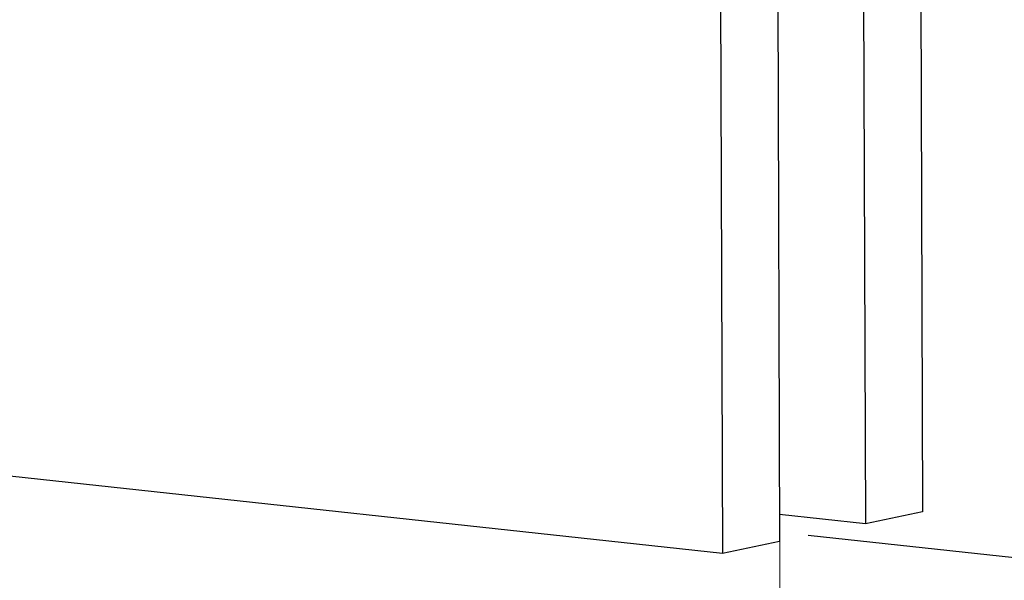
# Model space of a CAD drawing. Header units: millimetres. Extents: x 0 to 2100, y 0 to 1485.
# Tile 32 of 44: x 1642 to 1744, y 1137 to 1195. Entities that reach past the tile are written whole.
import ezdxf

# ---------------------------------------------------------------- set-up
doc = ezdxf.new("R2010")
doc.units = ezdxf.units.MM
doc.header["$LTSCALE"] = 5
doc.styles.add('SLDTEXTSTYLE0', font='TXT', dxfattribs={"width": 0.605})
doc.dimstyles.new('SLDDIMSTYLE0', dxfattribs={"dimtxt": 12.841593, "dimasz": 16.5, "dimexe": 0, "dimexo": 0.0625, "dimgap": 3.210398, "dimtad": 1, "dimdec": 0, "dimrnd": 1e-09, "dimzin": 12, "dimdsep": 46, "dimtxsty": 'SLDTEXTSTYLE0', "dimsah": 1, "dimcen": 0.09, "dimadec": 0, "dimazin": 3, "dimtfac": 1, "dimtofl": 0, "dimtmove": 0, "dimatfit": 3, "dimfxl": 0, "dimfrac": 2, "dimtolj": 1, "dimtzin": 12, "dimarcsym": 0})

# ---------------------------------------------------------------- blocks, each defined once
blk = doc.blocks.new('_D')
at = {"color": 7, "linetype": 'Continuous', "lineweight": 0}
for p, q in [((1720.69, 1141.13), (1720.95, 1065.25)), ((2005.17, 1111.22), (2005.43, 1035.34)), ((1720.94, 1070.19), (2005.42, 1040.28))]:
    blk.add_line(p, q, dxfattribs=at)
at = {"color": 7, "linetype": 'Continuous', "lineweight": 18}
for points in [[(1720.94, 1070.19), (1734.08, 1066.29), (1734.61, 1071.26)], [(2005.42, 1040.28), (1992.27, 1044.18), (1991.75, 1039.21)]]:
    blk.add_solid(points, dxfattribs=at)
at = {"color": 7, "linetype": 'Continuous', "lineweight": 18, "char_height": 13.229, "attachment_point": 1, "rotation": 353.9993, "style": 'SLDTEXTSTYLE0'}
for s, insert in [('350', (1810.56, 1097.74)), ('mm', (1839.8, 1094.67)), ('[13,8in]', (1811.43, 1077.82))]:
    blk.add_mtext(s, dxfattribs=dict(at, insert=insert))

msp = doc.modelspace()

# ---------------------------------------------------------------- linework, layer by layer
at = {"color": 7, "linetype": 'Continuous', "lineweight": 25}
for p, q in [((1734.815, 1351.799), (1735.542, 1144.221)), ((1728.873, 1350.561), (1729.6, 1142.983)), ((1720.099, 1309.165), (1720.687, 1141.126)), ((1714.157, 1307.927), (1714.745, 1139.888)), ((1714.745, 1139.888), (1316.61, 1183.056)), ((1729.6, 1142.983), (1720.677, 1143.951)), ((1735.542, 1144.221), (1729.6, 1142.983)), ((1720.687, 1141.126), (1714.745, 1139.888))]:
    msp.add_line(p, q, dxfattribs=at)
at = {"color": 7, "linetype": 'Continuous'}
msp.add_line((2005.168, 1111.222), (1723.658, 1141.745), dxfattribs=at)

# ---------------------------------------------------------------- dimensions: what is measured, and where the dimension line sits
at = {"color": 7, "linetype": 'Continuous', "lineweight": 18}
dim = msp.add_linear_dim(base=(2005.416, 1040.284), p1=(1720.687, 1141.126), p2=(2005.168, 1111.222), angle=353.99928, text='<>mm \\P[13,8in]', dimstyle='SLDDIMSTYLE0', dxfattribs=at)
dim.commit()
dim.dimension.update_dxf_attribs({"geometry": '_D', "text_midpoint": (1838.393, 1057.841), "dimtype": 160})

doc.saveas('drawing.dxf')
